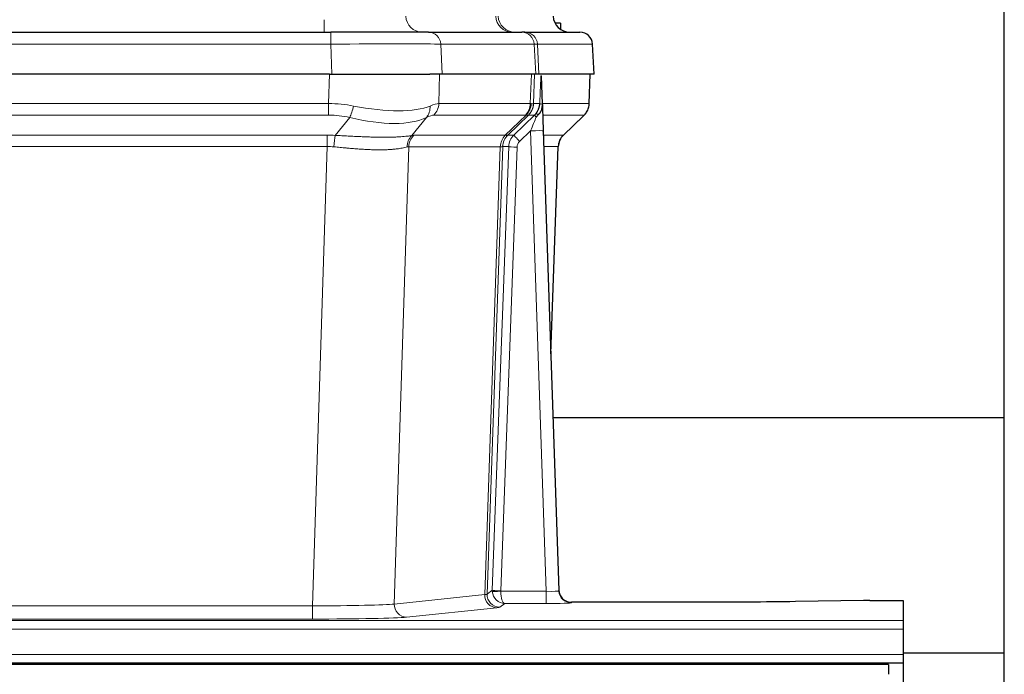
# Model space of a CAD drawing. Header units: inches. Extents: x 0 to 20790, y -12 to 14700.
# Tile 183 of 256: x 5356 to 5590, y 12039 to 12194. Entities that reach past the tile are written whole.
import ezdxf

# ---------------------------------------------------------------- set-up
doc = ezdxf.new("R2010")
doc.units = ezdxf.units.IN
doc.layers.add('1', color=7, linetype='Continuous', true_color=0xffffff)

msp = doc.modelspace()

# ---------------------------------------------------------------- linework, layer by layer
at = {"layer": '1', "color": 2, "linetype": 'Continuous', "lineweight": 25}
for p, q in [((5590.134, 11916.442), (5590.134, 12716.442)), ((5484.634, 12193.442), (5483.368, 12193.442)), ((5484.634, 12193.442), (5484.634, 12192.034)), ((5214.223, 12191.336), (5430.044, 12191.336)), ((5453.299, 12191.336), (5430.044, 12191.336)), ((5453.299, 12191.336), (5475.473, 12191.336)), ((5476.17, 12191.336), (5475.473, 12191.336)), ((5476.17, 12191.336), (5489.281, 12191.336)), ((5492.672, 12181.336), (5492.291, 12188.496)), ((5429.745, 12181.336), (5214.522, 12181.336)), ((5429.745, 12181.336), (5453.604, 12181.336)), ((5456.499, 12181.336), (5453.604, 12181.336)), ((5478.753, 12181.336), (5456.499, 12181.336)), ((5479.538, 12181.336), (5478.753, 12181.336)), ((5492.656, 12181.336), (5479.538, 12181.336)), ((5480.345, 12174.176), (5480.118, 12180.906)), ((5491.483, 12174.326), (5491.731, 12181.336)), ((5480.347, 12174.126), (5480.345, 12174.176)), ((5485.333, 12166.812), (5490.07, 12171.321)), ((5480.554, 12167.858), (5484.243, 12058.481)), ((5482.343, 12114.833), (5484.122, 12164.107)), ((5590.1, 12099.606), (5482.811, 12099.606)), ((5484.243, 12058.481), (5484.25, 12058.347)), ((5517.134, 12055.716), (5487.231, 12055.716)), ((5556.678, 12056.124), (5540.513, 12055.88)), ((5558.176, 12056.135), (5566.134, 12056.135)), ((5566.134, 12056.135), (5566.134, 12051.362)), ((5566.134, 12051.362), (5566.134, 12049.293)), ((5566.134, 12049.293), (5566.134, 12043.267)), ((5590.1, 12043.596), (5566.133, 12043.596)), ((5566.134, 12043.267), (5566.134, 12041.336)), ((5562.634, 12040.942), (4585.634, 12040.942)), ((5078.134, 12041.336), (5566.134, 12041.336)), ((5562.634, 12040.942), (5562.634, 12038.577)), ((5566.134, 12041.336), (5566.134, 12036.511))]:
    msp.add_line(p, q, dxfattribs=at)
at = {"layer": '1', "color": 110, "linetype": 'Continuous', "lineweight": 13}
for p, q in [((5428.455, 12191.336), (5428.455, 12194.301)), ((5430.044, 12191.336), (5430.044, 12188.493)), ((5430.044, 12188.493), (5214.223, 12188.493)), ((5430.337, 12181.336), (5430.044, 12188.493)), ((5456.206, 12188.493), (5456.499, 12181.336)), ((5478.38, 12188.493), (5456.206, 12188.493)), ((5478.753, 12181.336), (5478.38, 12188.493)), ((5492.275, 12188.493), (5479.164, 12188.493)), ((5479.164, 12188.493), (5479.538, 12181.336)), ((5492.656, 12181.336), (5492.275, 12188.493)), ((5429.554, 12174.342), (5429.745, 12181.336)), ((5455.927, 12181.336), (5455.736, 12174.342)), ((5477.484, 12174.342), (5477.727, 12181.336)), ((5478.512, 12181.336), (5478.269, 12174.342)), ((5491.467, 12174.342), (5491.715, 12181.336)), ((5214.713, 12174.342), (5429.554, 12174.342)), ((5429.554, 12171.605), (5429.554, 12174.342)), ((5455.736, 12174.342), (5477.484, 12174.342)), ((5478.269, 12174.342), (5479.73, 12174.342)), ((5480.339, 12174.342), (5491.467, 12174.342)), ((5429.554, 12171.605), (5214.713, 12171.605)), ((5431.125, 12166.778), (5434.578, 12171.046)), ((5452.777, 12171.046), (5449.284, 12166.728)), ((5476.301, 12171.605), (5454.554, 12171.605)), ((5471.521, 12166.796), (5476.467, 12171.593)), ((5477.013, 12171.593), (5472.121, 12166.849)), ((5473.558, 12166.855), (5478.485, 12171.605)), ((5478.485, 12171.605), (5477.051, 12171.605)), ((5490.249, 12171.605), (5480.429, 12171.605)), ((5485.341, 12166.832), (5490.154, 12171.413)), ((5215.055, 12166.854), (5429.212, 12166.854)), ((5429.212, 12164.116), (5429.212, 12166.854)), ((5449.787, 12166.796), (5471.521, 12166.796)), ((5472.146, 12166.855), (5473.558, 12166.855)), ((5477.556, 12167.862), (5474.947, 12165.346)), ((5481.25, 12058.32), (5477.556, 12167.862)), ((5480.588, 12166.855), (5485.328, 12166.855)), ((5429.212, 12164.116), (5215.055, 12164.116)), ((5425.739, 12054.831), (5429.212, 12164.116)), ((5448.605, 12164.076), (5445.147, 12055.299)), ((5470.339, 12164.076), (5448.605, 12164.076)), ((5466.632, 12057.546), (5470.345, 12164.076)), ((5470.928, 12164.12), (5467.218, 12057.66)), ((5468.447, 12058.557), (5472.338, 12164.12)), ((5474.335, 12163.979), (5470.444, 12058.416)), ((5472.338, 12164.12), (5470.928, 12164.12)), ((5484.11, 12164.12), (5480.68, 12164.12)), ((5482.337, 12115.007), (5484.11, 12164.12)), ((5445.147, 12055.299), (5466.632, 12057.546)), ((5467.218, 12057.66), (5468.447, 12058.557)), ((5470.445, 12058.32), (5481.25, 12058.32)), ((5481.25, 12058.32), (5481.25, 12055.426)), ((5218.529, 12054.831), (5425.739, 12054.831)), ((5425.739, 12054.831), (5425.739, 12051.727)), ((5469.541, 12054.43), (5448.056, 12052.183)), ((5471.408, 12055.426), (5470.214, 12054.554)), ((5481.25, 12055.426), (5471.408, 12055.426)), ((5487.231, 12055.716), (5487.241, 12055.583)), ((5425.739, 12051.727), (5218.529, 12051.727)), ((5078.134, 12051.362), (5566.134, 12051.362)), ((5078.134, 12049.293), (5566.134, 12049.293)), ((5078.134, 12043.267), (5566.134, 12043.267))]:
    msp.add_line(p, q, dxfattribs=at)
for centre, major_axis, ratio, start_param, end_param in [((5451.774, 12195.336), (0, 4), 0.9702957, 1.6231562, 3.1415927), ((5473.126, 12195.336), (0, -4), 0.9702957, 4.7647489, 6.2831853), ((5473.823, 12195.336), (0, -4), 0.9993908, 4.7647489, 6.2831853), ((5453.299, 12188.336), (0, -3), 0.9702957, 1.6231562, 3.1415927), ((5475.473, 12188.336), (0, -3), 0.9702957, 1.6231562, 3.1415927), ((5476.17, 12188.336), (0, -3), 0.9993908, 1.6231562, 3.1415927), ((5429.992, 12188.336), (27.018, 0.123), 0.0058026, 0.2445567, 1.5688664), ((5452.152, 12188.336), (27.029, 0.156), 0.000812, 0.0348973, 0.2440487), ((5428.905, 12151.482), (26.983, 1.545), 0.8452785, 1.2775604, 1.4983912), ((5434.578, 12173.923), (-0.881, -3.902), 0.2224052, 0.7930597, 1.5799958), ((5429.808, 12184.572), (-26.677, 8.186), 0.3267204, 1.882912, 2.7667489), ((5450.081, 12173.923), (1.736, -3.604), 0.8689501, 0.3464596, 1.1333957), ((5428.905, 12151.482), (27.492, 22.639), 0.1155218, 0.1441436, 0.3649744), ((5451.858, 12174.482), (0, -4), 0.9702957, 0.7679449, 1.5358897), ((5473.605, 12174.482), (0, -4), 0.9702957, 0.7679449, 1.5358897), ((5473.771, 12174.47), (-0.603, -3.954), 0.9772749, 0.9153799, 1.6837369), ((5474.236, 12174.47), (1.703, -3.619), 0.9971774, 0.3287851, 1.0971421), ((5474.274, 12174.482), (0, -4), 0.9993908, 0.7679449, 1.5358897), ((5450.474, 12151.482), (27.661, 22.629), 0.1172126, 0.1096863, 0.1416667), ((5451.625, 12184.572), (-26.658, 10.191), 0.0473724, 2.9456198, 3.0909709), ((5450.474, 12151.482), (27.808, 22.856), 0.0163196, 0.0204946, 0.0524747), ((5481.728, 12174.273), (-1.999, 0.077), 0.1036431, 0.0350743, 0.8106069), ((5487.472, 12174.482), (0, 4), 0.9993908, 3.9095375, 4.6774824), ((5428.905, 12148.605), (16.721, 16.271), 0.9721633, 0.5640914, 0.7849223), ((5429.808, 12184.572), (-25.873, 10.634), 0.4068526, 1.919368, 2.8032049), ((5431.601, 12148.605), (23.46, 22.829), 0.1194803, 0.122173, 0.3430038), ((5453.17, 12148.605), (23.636, 22.829), 0.1185166, 0.0901186, 0.1220988), ((5451.625, 12184.572), (-25.449, 12.923), 0.0600246, 2.9512599, 3.096611), ((5453.251, 12148.604), (23.81, 22.997), 0.0168485, 0.0174428, 0.0494228), ((5477.556, 12167.932), (1.856, 4.567), 0.0053314, 4.6992705, 5.4949999), ((5475.709, 12174.482), (3.533, 1.889), 0.9978057, 4.9883845, 5.1348848), ((5479.874, 12170.166), (1.388, -1.44), 0.0242285, 3.1658454, 3.9417885), ((5480.46, 12170.821), (1.583, -1.222), 0.0276319, 3.169255, 3.9405385), ((5466.434, 12148.605), (23.826, 22.997), 0.016839, 6.1714068, 6.3006297), ((5428.423, 12142.854), (17.528, 16.98), 0.9676454, 0.7049968, 0.7848443), ((5431.125, 12163.9), (0.32, 3.987), 0.0824896, 0.7712526, 1.5399639), ((5451.98, 12163.851), (-0.926, 3.891), 0.9457602, 0.5436933, 1.3082514), ((5452.483, 12163.919), (0, 4), 0.9702957, 0.7679449, 1.5315264), ((5425.722, 12142.687), (24.592, 23.931), 0.1189226, 0.1216051, 0.196623), ((5474.217, 12163.919), (0, 4), 0.9702957, 0.7679449, 1.5315264), ((5474.223, 12163.919), (-0.019, 4), 0.9702844, 0.7633847, 1.5270253), ((5474.898, 12163.971), (-1.442, 3.731), 0.998056, 0.3995344, 1.1665625), ((5474.923, 12163.977), (0, 4), 0.9993908, 0.7679449, 1.5351916), ((5447.309, 12142.837), (24.848, 24.014), 0.0168508, 0.0174343, 0.0398874), ((5476.335, 12163.977), (2.83, 2.828), 0.9993905, 1.5533428, 2.3205896), ((5474.947, 12165.416), (1.388, -1.44), 0.0242285, 3.1658454, 4.7375178), ((5477.556, 12167.757), (2.998, 0.101), 0.0348797, 6.2820091, 7.8528054), ((5488.105, 12163.977), (0, -4), 0.9993908, 3.9095375, 4.6767843), ((5460.46, 12142.837), (24.879, 24.014), 0.016827, 6.2565923, 6.3006169), ((5428.423, 12139.977), (2.819, 24.028), 0.8253154, 0.0219437, 0.1017912), ((5428.418, 12139.81), (20.559, 24.143), 0.1188179, 0.0965282, 0.1715461), ((5450.086, 12139.96), (20.849, 24.157), 0.0182438, 0.0122069, 0.0346603), ((5474.335, 12164.049), (1.999, -0.074), 0.0348758, 3.1764983, 4.7136745), ((5476.335, 12163.908), (1.703, 1.052), 0.998638, 1.7848011, 2.5520478), ((5463.237, 12139.96), (20.882, 24.158), 0.0154016, 6.2548756, 6.2989002), ((5469.541, 12057.429), (0.312, -2.984), 0.969741, 4.5720353, 6.175756), ((5447.215, 12057.575), (20.016, 0.105), 0.0266879, 6.037898, 6.2472222), ((5470.214, 12057.553), (1.769, -2.423), 0.9990158, 4.0464368, 5.6519121), ((5471.444, 12058.451), (0.383, 2.976), 0.9995816, 1.6633655, 1.759131), ((5470.444, 12058.486), (1.999, -0.074), 0.0348758, 3.1764983, 4.7136745), ((5470.445, 12058.39), (-1.997, -0.118), 0.0348391, 0.0373692, 1.5687431), ((5471.408, 12058.425), (-0.98, 2.84), 0.9849493, 1.294853, 2.8045628), ((5471.444, 12058.382), (0.606, 0.798), 0.9977276, 2.1839489, 2.2797144), ((5471.408, 12058.425), (-0.028, 3), 0.3214645, 1.6026847, 3.1123946), ((5481.238, 12058.582), (-3.005, 0.103), 0.0869619, 1.577888, 3.1486843), ((5487.241, 12058.582), (-2.991, -0.235), 0.9996552, 0.0000105, 1.4923863), ((5425.732, 12055.328), (20.013, 0.095), 0.0248544, 4.7125895, 6.0379715), ((5448.056, 12055.182), (0.312, -2.984), 0.969741, 4.5720353, 6.175756), ((5447.215, 12054.576), (23.014, 0), 0.0261612, 6.0380559, 6.2473801), ((5481.238, 12055.583), (-6.003, 0), 0.0262109, 1.5728579, 3.1436542), ((5425.732, 12052.329), (-23.012, 0), 0.0261647, 1.5710736, 2.8964556)]:
    msp.add_ellipse(centre, major_axis=major_axis, ratio=ratio, start_param=start_param, end_param=end_param, dxfattribs=at)
at = {"layer": '1', "color": 2, "linetype": 'Continuous', "lineweight": 25}
for centre, major_axis, ratio, start_param, end_param in [((5486.889, 12195.336), (0, -4), 0.9993908, 4.7647489, 6.2831853), ((5489.281, 12188.336), (0, -3), 0.9993908, 1.6231562, 3.1415927), ((5480.554, 12168.033), (-0.227, 6.726), 0.0008736, 0.4374328, 1.5967123), ((5487.377, 12174.29), (3.174, -2.434), 0.9869112, 6.1322815, 6.2830018), ((5488.118, 12163.954), (-3.886, 0.947), 0.998973, 5.7186048, 6.4862172), ((5487.23, 12058.719), (-0.15, 3), 0.998739, 1.5545356, 3.0917055), ((5558.179, 12056.056), (-3, 0), 0.0262223, 4.7133912, 5.2365954)]:
    msp.add_ellipse(centre, major_axis=major_axis, ratio=ratio, start_param=start_param, end_param=end_param, dxfattribs=at)
at = {"layer": '1', "color": 110, "linetype": 'Continuous', "lineweight": 13}
for points, knots in [([(5479.73, 12174.342), (5479.752, 12174.894), (5479.773, 12175.446), (5479.816, 12176.548), (5479.838, 12177.099), (5479.87, 12177.924), (5479.881, 12178.199), (5479.904, 12178.747), (5479.915, 12179.022), (5479.937, 12179.569), (5479.948, 12179.842), (5479.965, 12180.25), (5479.971, 12180.386), (5479.982, 12180.657), (5479.988, 12180.793), (5479.994, 12180.928)], [0, 0, 0, 0, 0.25, 0.25, 0.5, 0.5, 0.625, 0.625, 0.75, 0.75, 0.875, 0.875, 0.9375, 0.9375, 1, 1, 1, 1]), ([(5431.125, 12166.778), (5431.643, 12166.755), (5432.159, 12166.73), (5433.184, 12166.679), (5433.694, 12166.652), (5434.328, 12166.62), (5434.455, 12166.613), (5434.708, 12166.6), (5434.834, 12166.594), (5435.211, 12166.574), (5435.46, 12166.562), (5436.202, 12166.524), (5436.689, 12166.501), (5437.648, 12166.457), (5438.12, 12166.438), (5439.048, 12166.402), (5439.505, 12166.387), (5440.179, 12166.368), (5440.401, 12166.363), (5440.732, 12166.355), (5440.842, 12166.353), (5441.006, 12166.35), (5441.06, 12166.349), (5441.169, 12166.347), (5441.656, 12166.339), (5442.124, 12166.334), (5442.929, 12166.333), (5443.707, 12166.337), (5444.43, 12166.353), (5445.126, 12166.375), (5445.46, 12166.388), (5445.86, 12166.408), (5445.939, 12166.412), (5446.096, 12166.421), (5446.173, 12166.425), (5446.402, 12166.439), (5446.55, 12166.448), (5446.98, 12166.478), (5447.248, 12166.5), (5447.75, 12166.545), (5447.983, 12166.568), (5448.414, 12166.616), (5448.613, 12166.64), (5448.975, 12166.686), (5449.138, 12166.708), (5449.284, 12166.728)], [0, 0, 0, 0, 0.0625, 0.0625, 0.125, 0.125, 0.140625, 0.140625, 0.15625, 0.15625, 0.1875, 0.1875, 0.25, 0.25, 0.3125, 0.3125, 0.375, 0.375, 0.40625, 0.40625, 0.421875, 0.421875, 0.4296875, 0.4296875, 0.4375, 0.5, 0.5, 0.5625, 0.625, 0.625, 0.6875, 0.6875, 0.703125, 0.703125, 0.71875, 0.71875, 0.75, 0.75, 0.8125, 0.8125, 0.875, 0.875, 0.9375, 0.9375, 1, 1, 1, 1]), ([(5448.186, 12164.015), (5448.03, 12163.973), (5447.858, 12163.93), (5447.483, 12163.845), (5447.279, 12163.802), (5446.841, 12163.72), (5446.607, 12163.68), (5446.107, 12163.606), (5445.841, 12163.571), (5445.419, 12163.523), (5445.274, 12163.507), (5445.051, 12163.486), (5444.976, 12163.479), (5444.823, 12163.465), (5444.746, 12163.459), (5444.358, 12163.427), (5444.035, 12163.406), (5443.365, 12163.372), (5442.671, 12163.346), (5441.93, 12163.338), (5441.165, 12163.339), (5440.77, 12163.344), (5440.312, 12163.355), (5440.261, 12163.356), (5440.158, 12163.358), (5440.107, 12163.36), (5439.952, 12163.364), (5439.641, 12163.374), (5439.326, 12163.386), (5438.691, 12163.413), (5438.261, 12163.436), (5437.386, 12163.488), (5436.942, 12163.518), (5436.041, 12163.584), (5435.583, 12163.62), (5434.886, 12163.678), (5434.652, 12163.699), (5434.298, 12163.73), (5434.179, 12163.74), (5433.942, 12163.761), (5433.822, 12163.772), (5433.226, 12163.826), (5432.746, 12163.87), (5431.781, 12163.96), (5431.295, 12164.005), (5430.806, 12164.05)], [0, 0, 0, 0, 0.0625, 0.0625, 0.125, 0.125, 0.1875, 0.1875, 0.25, 0.25, 0.28125, 0.28125, 0.296875, 0.296875, 0.3125, 0.3125, 0.375, 0.375, 0.4375, 0.5, 0.5, 0.5625, 0.5625, 0.5703125, 0.5703125, 0.578125, 0.578125, 0.59375, 0.625, 0.625, 0.6875, 0.6875, 0.75, 0.75, 0.8125, 0.8125, 0.84375, 0.84375, 0.859375, 0.859375, 0.875, 0.875, 0.9375, 0.9375, 1, 1, 1, 1]), ([(5470.907, 12164.116), (5470.871, 12164.101), (5470.806, 12164.091), (5470.618, 12164.078), (5470.496, 12164.075), (5470.345, 12164.076)], [0, 0, 0, 0, 0.5, 0.5, 1, 1, 1, 1])]:
    msp.add_open_spline(points, degree=3, knots=knots, dxfattribs=at)
at = {"layer": '1', "color": 2, "linetype": 'Continuous', "lineweight": 25}
msp.add_open_spline([(5479.994, 12180.928), (5479.998, 12180.924), (5480.023, 12180.917), (5480.08, 12180.909), (5480.118, 12180.906)], degree=3, dxfattribs=at)
for points, knots in [([(5478.877, 12172.041), (5478.894, 12172.063), (5478.91, 12172.084), (5478.943, 12172.128), (5478.959, 12172.15), (5479.006, 12172.216), (5479.036, 12172.26), (5479.123, 12172.393), (5479.177, 12172.482), (5479.278, 12172.664), (5479.324, 12172.756), (5479.389, 12172.896), (5479.409, 12172.943), (5479.448, 12173.037), (5479.467, 12173.085), (5479.52, 12173.228), (5479.552, 12173.324), (5479.608, 12173.518), (5479.633, 12173.617), (5479.674, 12173.817), (5479.691, 12173.919), (5479.71, 12174.075), (5479.716, 12174.128), (5479.725, 12174.235), (5479.728, 12174.288), (5479.73, 12174.342)], [0, 0, 0, 0, 0.03125, 0.03125, 0.0625, 0.0625, 0.125, 0.125, 0.25, 0.25, 0.375, 0.375, 0.4375, 0.4375, 0.5, 0.5, 0.625, 0.625, 0.75, 0.75, 0.875, 0.875, 0.9375, 0.9375, 1, 1, 1, 1]), ([(5479.332, 12171.642), (5479.351, 12171.665), (5479.371, 12171.688), (5479.411, 12171.731), (5479.432, 12171.753), (5479.472, 12171.795), (5479.492, 12171.815), (5479.531, 12171.857), (5479.551, 12171.878), (5479.608, 12171.941), (5479.646, 12171.983), (5479.718, 12172.069), (5479.753, 12172.114), (5479.82, 12172.204), (5479.852, 12172.25), (5479.898, 12172.321), (5479.913, 12172.345), (5479.943, 12172.394), (5479.957, 12172.419), (5480.027, 12172.542), (5480.076, 12172.645), (5480.162, 12172.855), (5480.199, 12172.964), (5480.237, 12173.104), (5480.245, 12173.132), (5480.259, 12173.188), (5480.265, 12173.217), (5480.284, 12173.303), (5480.295, 12173.36), (5480.323, 12173.534), (5480.348, 12173.767), (5480.351, 12174.005), (5480.347, 12174.126)], [0, 0, 0, 0, 0.03125, 0.03125, 0.0625, 0.0625, 0.09375, 0.09375, 0.125, 0.125, 0.1875, 0.1875, 0.25, 0.25, 0.3125, 0.3125, 0.34375, 0.34375, 0.375, 0.375, 0.5, 0.5, 0.625, 0.625, 0.65625, 0.65625, 0.6875, 0.6875, 0.75, 0.75, 0.875, 1, 1, 1, 1]), ([(5490.551, 12171.856), (5490.608, 12171.924), (5490.736, 12172.107), (5490.986, 12172.489), (5491.291, 12173.171), (5491.497, 12173.822), (5491.465, 12174.234), (5491.46, 12174.29)], [0, 0, 0, 0, 0.2255282, 0.4356233, 0.6511466, 0.9537437, 1, 1, 1, 1]), ([(5478.882, 12171.145), (5478.922, 12171.184), (5478.961, 12171.224), (5479.038, 12171.305), (5479.076, 12171.346), (5479.189, 12171.47), (5479.262, 12171.555), (5479.332, 12171.642)], [0, 0, 0, 0, 0.25, 0.25, 0.5, 0.5, 1, 1, 1, 1]), ([(5540.513, 12055.88), (5536.98, 12055.826), (5533.178, 12055.785), (5525.295, 12055.73), (5521.215, 12055.716), (5517.134, 12055.716)], [0, 0, 0, 0, 0.5, 0.5, 1, 1, 1, 1])]:
    msp.add_open_spline(points, degree=3, knots=knots, dxfattribs=at)
at = {"layer": '1', "color": 110, "linetype": 'Continuous', "lineweight": 13}
for points, weights in [([(5471.521, 12166.796), (5471.524, 12166.796), (5471.527, 12166.796)], [0.500000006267, 0.499999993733, 0.500000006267]), ([(5470.345, 12164.076), (5470.342, 12164.076), (5470.339, 12164.076)], [0.500000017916, 0.499999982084, 0.500000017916])]:
    msp.add_rational_spline(points, weights, degree=2, dxfattribs=at)
msp.add_open_spline([(5471.527, 12166.796), (5471.69, 12166.802), (5471.952, 12166.816), (5472.086, 12166.837), (5472.121, 12166.849)], degree=3, dxfattribs=at)

doc.saveas('drawing.dxf')
